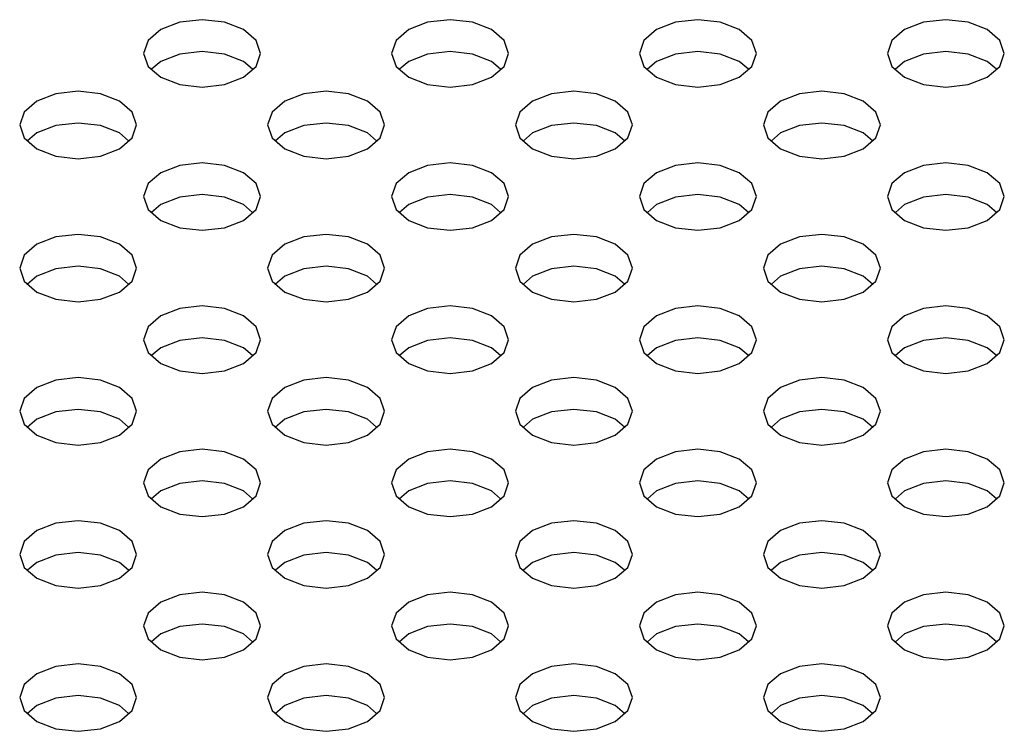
# Model space of a CAD drawing. Header units: inches. Extents: x 0 to 34, y 0 to 22.
# Tile 27 of 66: x 4.219 to 4.547, y 8.474 to 8.711. Entities that reach past the tile are written whole.
import ezdxf

# ---------------------------------------------------------------- set-up
doc = ezdxf.new("R2010")
doc.units = ezdxf.units.IN
doc.header["$LTSCALE"] = 1.87
doc.header["$MEASUREMENT"] = 0
doc.layers.get('0').update_dxf_attribs({"linetype": 'CONTINUOUS'})

msp = doc.modelspace()

# ---------------------------------------------------------------- linework, layer by layer
at = {"color": 2, "linetype": 'CONTINUOUS'}
for p, q in [((4.27251, 8.7099), (4.2662, 8.70747)), ((4.27996, 8.71076), (4.27251, 8.7099)), ((4.28741, 8.7099), (4.27996, 8.71076)), ((4.29372, 8.70747), (4.28741, 8.7099)), ((4.35507, 8.7099), (4.34876, 8.70747)), ((4.36252, 8.71076), (4.35507, 8.7099)), ((4.36997, 8.7099), (4.36252, 8.71076)), ((4.37628, 8.70747), (4.36997, 8.7099)), ((4.43764, 8.7099), (4.43132, 8.70747)), ((4.44508, 8.71076), (4.43764, 8.7099)), ((4.45253, 8.7099), (4.44508, 8.71076)), ((4.45885, 8.70747), (4.45253, 8.7099)), ((4.5202, 8.7099), (4.51389, 8.70747)), ((4.52765, 8.71076), (4.5202, 8.7099)), ((4.5351, 8.7099), (4.52765, 8.71076)), ((4.54141, 8.70747), (4.5351, 8.7099)), ((4.2662, 8.70747), (4.26198, 8.70382)), ((4.29794, 8.70382), (4.29372, 8.70747)), ((4.34876, 8.70747), (4.34454, 8.70382)), ((4.3805, 8.70382), (4.37628, 8.70747)), ((4.43132, 8.70747), (4.42711, 8.70382)), ((4.46306, 8.70382), (4.45885, 8.70747)), ((4.51389, 8.70747), (4.50967, 8.70382)), ((4.54563, 8.70382), (4.54141, 8.70747)), ((4.26198, 8.70382), (4.2605, 8.69952)), ((4.29942, 8.69952), (4.29794, 8.70382)), ((4.34454, 8.70382), (4.34306, 8.69952)), ((4.38198, 8.69952), (4.3805, 8.70382)), ((4.42711, 8.70382), (4.42562, 8.69952)), ((4.46455, 8.69952), (4.46306, 8.70382)), ((4.50967, 8.70382), (4.50819, 8.69952)), ((4.54711, 8.69952), (4.54563, 8.70382)), ((4.2605, 8.69952), (4.26198, 8.69522)), ((4.27251, 8.69931), (4.2662, 8.69687)), ((4.27996, 8.70016), (4.27251, 8.69931)), ((4.28741, 8.69931), (4.27996, 8.70016)), ((4.29372, 8.69687), (4.28741, 8.69931)), ((4.29794, 8.69522), (4.29942, 8.69952)), ((4.34306, 8.69952), (4.34454, 8.69522)), ((4.35507, 8.69931), (4.34876, 8.69687)), ((4.36252, 8.70016), (4.35507, 8.69931)), ((4.36997, 8.69931), (4.36252, 8.70016)), ((4.37628, 8.69687), (4.36997, 8.69931)), ((4.3805, 8.69522), (4.38198, 8.69952)), ((4.42562, 8.69952), (4.42711, 8.69522)), ((4.43764, 8.69931), (4.43132, 8.69687)), ((4.44508, 8.70016), (4.43764, 8.69931)), ((4.45253, 8.69931), (4.44508, 8.70016)), ((4.45885, 8.69687), (4.45253, 8.69931)), ((4.46306, 8.69522), (4.46455, 8.69952)), ((4.50819, 8.69952), (4.50967, 8.69522)), ((4.5202, 8.69931), (4.51389, 8.69687)), ((4.52765, 8.70016), (4.5202, 8.69931)), ((4.5351, 8.69931), (4.52765, 8.70016)), ((4.54141, 8.69687), (4.5351, 8.69931)), ((4.54563, 8.69522), (4.54711, 8.69952)), ((4.2662, 8.69687), (4.26313, 8.69423)), ((4.29678, 8.69423), (4.29372, 8.69687)), ((4.34876, 8.69687), (4.3457, 8.69423)), ((4.37935, 8.69423), (4.37628, 8.69687)), ((4.43132, 8.69687), (4.42826, 8.69423)), ((4.46191, 8.69423), (4.45885, 8.69687)), ((4.51389, 8.69687), (4.51082, 8.69423)), ((4.54447, 8.69423), (4.54141, 8.69687)), ((4.26198, 8.69522), (4.2662, 8.69158)), ((4.29372, 8.69158), (4.29794, 8.69522)), ((4.34454, 8.69522), (4.34876, 8.69158)), ((4.37628, 8.69158), (4.3805, 8.69522)), ((4.42711, 8.69522), (4.43132, 8.69158)), ((4.45885, 8.69158), (4.46306, 8.69522)), ((4.50967, 8.69522), (4.51389, 8.69158)), ((4.54141, 8.69158), (4.54563, 8.69522)), ((4.2662, 8.69158), (4.27251, 8.68914)), ((4.28741, 8.68914), (4.29372, 8.69158)), ((4.34876, 8.69158), (4.35507, 8.68914)), ((4.36997, 8.68914), (4.37628, 8.69158)), ((4.43132, 8.69158), (4.43764, 8.68914)), ((4.45253, 8.68914), (4.45885, 8.69158)), ((4.51389, 8.69158), (4.5202, 8.68914)), ((4.5351, 8.68914), (4.54141, 8.69158)), ((4.23123, 8.68607), (4.22492, 8.68363)), ((4.23868, 8.68692), (4.23123, 8.68607)), ((4.24612, 8.68607), (4.23868, 8.68692)), ((4.25244, 8.68363), (4.24612, 8.68607)), ((4.27251, 8.68914), (4.27996, 8.68829)), ((4.27996, 8.68829), (4.28741, 8.68914)), ((4.31379, 8.68607), (4.30748, 8.68363)), ((4.32124, 8.68692), (4.31379, 8.68607)), ((4.32869, 8.68607), (4.32124, 8.68692)), ((4.335, 8.68363), (4.32869, 8.68607)), ((4.35507, 8.68914), (4.36252, 8.68829)), ((4.36252, 8.68829), (4.36997, 8.68914)), ((4.39636, 8.68607), (4.39004, 8.68363)), ((4.4038, 8.68692), (4.39636, 8.68607)), ((4.41125, 8.68607), (4.4038, 8.68692)), ((4.41756, 8.68363), (4.41125, 8.68607)), ((4.43764, 8.68914), (4.44508, 8.68829)), ((4.44508, 8.68829), (4.45253, 8.68914)), ((4.47892, 8.68607), (4.47261, 8.68363)), ((4.48637, 8.68692), (4.47892, 8.68607)), ((4.49381, 8.68607), (4.48637, 8.68692)), ((4.50013, 8.68363), (4.49381, 8.68607)), ((4.5202, 8.68914), (4.52765, 8.68829)), ((4.52765, 8.68829), (4.5351, 8.68914)), ((4.22492, 8.68363), (4.2207, 8.67999)), ((4.25666, 8.67999), (4.25244, 8.68363)), ((4.30748, 8.68363), (4.30326, 8.67999)), ((4.33922, 8.67999), (4.335, 8.68363)), ((4.39004, 8.68363), (4.38582, 8.67999)), ((4.42178, 8.67999), (4.41756, 8.68363)), ((4.47261, 8.68363), (4.46839, 8.67999)), ((4.50435, 8.67999), (4.50013, 8.68363)), ((4.2207, 8.67999), (4.21922, 8.67569)), ((4.25814, 8.67569), (4.25666, 8.67999)), ((4.30326, 8.67999), (4.30178, 8.67569)), ((4.3407, 8.67569), (4.33922, 8.67999)), ((4.38582, 8.67999), (4.38434, 8.67569)), ((4.42326, 8.67569), (4.42178, 8.67999)), ((4.46839, 8.67999), (4.46691, 8.67569)), ((4.50583, 8.67569), (4.50435, 8.67999)), ((4.23868, 8.67633), (4.23123, 8.67547)), ((4.24612, 8.67547), (4.23868, 8.67633)), ((4.32124, 8.67633), (4.31379, 8.67547)), ((4.32869, 8.67547), (4.32124, 8.67633)), ((4.4038, 8.67633), (4.39636, 8.67547)), ((4.41125, 8.67547), (4.4038, 8.67633)), ((4.48637, 8.67633), (4.47892, 8.67547)), ((4.49381, 8.67547), (4.48637, 8.67633)), ((4.21922, 8.67569), (4.2207, 8.67139)), ((4.22492, 8.67304), (4.22185, 8.67039)), ((4.23123, 8.67547), (4.22492, 8.67304)), ((4.25244, 8.67304), (4.24612, 8.67547)), ((4.2555, 8.67039), (4.25244, 8.67304)), ((4.25666, 8.67139), (4.25814, 8.67569)), ((4.30178, 8.67569), (4.30326, 8.67139)), ((4.30748, 8.67304), (4.30441, 8.67039)), ((4.31379, 8.67547), (4.30748, 8.67304)), ((4.335, 8.67304), (4.32869, 8.67547)), ((4.33807, 8.67039), (4.335, 8.67304)), ((4.33922, 8.67139), (4.3407, 8.67569)), ((4.38434, 8.67569), (4.38582, 8.67139)), ((4.39004, 8.67304), (4.38698, 8.67039)), ((4.39636, 8.67547), (4.39004, 8.67304)), ((4.41756, 8.67304), (4.41125, 8.67547)), ((4.42063, 8.67039), (4.41756, 8.67304)), ((4.42178, 8.67139), (4.42326, 8.67569)), ((4.46691, 8.67569), (4.46839, 8.67139)), ((4.47261, 8.67304), (4.46954, 8.67039)), ((4.47892, 8.67547), (4.47261, 8.67304)), ((4.50013, 8.67304), (4.49381, 8.67547)), ((4.50319, 8.67039), (4.50013, 8.67304)), ((4.50435, 8.67139), (4.50583, 8.67569)), ((4.2207, 8.67139), (4.22492, 8.66774)), ((4.25244, 8.66774), (4.25666, 8.67139)), ((4.30326, 8.67139), (4.30748, 8.66774)), ((4.335, 8.66774), (4.33922, 8.67139)), ((4.38582, 8.67139), (4.39004, 8.66774)), ((4.41756, 8.66774), (4.42178, 8.67139)), ((4.46839, 8.67139), (4.47261, 8.66774)), ((4.50013, 8.66774), (4.50435, 8.67139)), ((4.22492, 8.66774), (4.23123, 8.66531)), ((4.24612, 8.66531), (4.25244, 8.66774)), ((4.30748, 8.66774), (4.31379, 8.66531)), ((4.32869, 8.66531), (4.335, 8.66774)), ((4.39004, 8.66774), (4.39636, 8.66531)), ((4.41125, 8.66531), (4.41756, 8.66774)), ((4.47261, 8.66774), (4.47892, 8.66531)), ((4.49381, 8.66531), (4.50013, 8.66774)), ((4.23123, 8.66531), (4.23868, 8.66445)), ((4.23868, 8.66445), (4.24612, 8.66531)), ((4.27996, 8.66309), (4.27251, 8.66223)), ((4.28741, 8.66223), (4.27996, 8.66309)), ((4.31379, 8.66531), (4.32124, 8.66445)), ((4.32124, 8.66445), (4.32869, 8.66531)), ((4.36252, 8.66309), (4.35507, 8.66223)), ((4.36997, 8.66223), (4.36252, 8.66309)), ((4.39636, 8.66531), (4.4038, 8.66445)), ((4.4038, 8.66445), (4.41125, 8.66531)), ((4.44508, 8.66309), (4.43764, 8.66223)), ((4.45253, 8.66223), (4.44508, 8.66309)), ((4.47892, 8.66531), (4.48637, 8.66445)), ((4.48637, 8.66445), (4.49381, 8.66531)), ((4.52765, 8.66309), (4.5202, 8.66223)), ((4.5351, 8.66223), (4.52765, 8.66309)), ((4.2662, 8.6598), (4.26198, 8.65615)), ((4.27251, 8.66223), (4.2662, 8.6598)), ((4.29372, 8.6598), (4.28741, 8.66223)), ((4.29794, 8.65615), (4.29372, 8.6598)), ((4.34876, 8.6598), (4.34454, 8.65615)), ((4.35507, 8.66223), (4.34876, 8.6598)), ((4.37628, 8.6598), (4.36997, 8.66223)), ((4.3805, 8.65615), (4.37628, 8.6598)), ((4.43132, 8.6598), (4.42711, 8.65615)), ((4.43764, 8.66223), (4.43132, 8.6598)), ((4.45885, 8.6598), (4.45253, 8.66223)), ((4.46306, 8.65615), (4.45885, 8.6598)), ((4.51389, 8.6598), (4.50967, 8.65615)), ((4.5202, 8.66223), (4.51389, 8.6598)), ((4.54141, 8.6598), (4.5351, 8.66223)), ((4.54563, 8.65615), (4.54141, 8.6598)), ((4.26198, 8.65615), (4.2605, 8.65185)), ((4.29942, 8.65185), (4.29794, 8.65615)), ((4.34454, 8.65615), (4.34306, 8.65185)), ((4.38198, 8.65185), (4.3805, 8.65615)), ((4.42711, 8.65615), (4.42562, 8.65185)), ((4.46455, 8.65185), (4.46306, 8.65615)), ((4.50967, 8.65615), (4.50819, 8.65185)), ((4.54711, 8.65185), (4.54563, 8.65615)), ((4.2605, 8.65185), (4.26198, 8.64755)), ((4.27251, 8.65164), (4.2662, 8.6492)), ((4.27996, 8.65249), (4.27251, 8.65164)), ((4.28741, 8.65164), (4.27996, 8.65249)), ((4.29372, 8.6492), (4.28741, 8.65164)), ((4.29794, 8.64755), (4.29942, 8.65185)), ((4.34306, 8.65185), (4.34454, 8.64755)), ((4.35507, 8.65164), (4.34876, 8.6492)), ((4.36252, 8.65249), (4.35507, 8.65164)), ((4.36997, 8.65164), (4.36252, 8.65249)), ((4.37628, 8.6492), (4.36997, 8.65164)), ((4.3805, 8.64755), (4.38198, 8.65185)), ((4.42562, 8.65185), (4.42711, 8.64755)), ((4.43764, 8.65164), (4.43132, 8.6492)), ((4.44508, 8.65249), (4.43764, 8.65164)), ((4.45253, 8.65164), (4.44508, 8.65249)), ((4.45885, 8.6492), (4.45253, 8.65164)), ((4.46306, 8.64755), (4.46455, 8.65185)), ((4.50819, 8.65185), (4.50967, 8.64755)), ((4.5202, 8.65164), (4.51389, 8.6492)), ((4.52765, 8.65249), (4.5202, 8.65164)), ((4.5351, 8.65164), (4.52765, 8.65249)), ((4.54141, 8.6492), (4.5351, 8.65164)), ((4.54563, 8.64755), (4.54711, 8.65185)), ((4.26198, 8.64755), (4.2662, 8.64391)), ((4.2662, 8.6492), (4.26313, 8.64655)), ((4.29678, 8.64655), (4.29372, 8.6492)), ((4.29372, 8.64391), (4.29794, 8.64755)), ((4.34454, 8.64755), (4.34876, 8.64391)), ((4.34876, 8.6492), (4.3457, 8.64655)), ((4.37935, 8.64655), (4.37628, 8.6492)), ((4.37628, 8.64391), (4.3805, 8.64755)), ((4.42711, 8.64755), (4.43132, 8.64391)), ((4.43132, 8.6492), (4.42826, 8.64655)), ((4.46191, 8.64655), (4.45885, 8.6492)), ((4.45885, 8.64391), (4.46306, 8.64755)), ((4.50967, 8.64755), (4.51389, 8.64391)), ((4.51389, 8.6492), (4.51082, 8.64655)), ((4.54447, 8.64655), (4.54141, 8.6492)), ((4.54141, 8.64391), (4.54563, 8.64755)), ((4.2662, 8.64391), (4.27251, 8.64147)), ((4.28741, 8.64147), (4.29372, 8.64391)), ((4.34876, 8.64391), (4.35507, 8.64147)), ((4.36997, 8.64147), (4.37628, 8.64391)), ((4.43132, 8.64391), (4.43764, 8.64147)), ((4.45253, 8.64147), (4.45885, 8.64391)), ((4.51389, 8.64391), (4.5202, 8.64147)), ((4.5351, 8.64147), (4.54141, 8.64391)), ((4.27251, 8.64147), (4.27996, 8.64061)), ((4.27996, 8.64061), (4.28741, 8.64147)), ((4.35507, 8.64147), (4.36252, 8.64061)), ((4.36252, 8.64061), (4.36997, 8.64147)), ((4.43764, 8.64147), (4.44508, 8.64061)), ((4.44508, 8.64061), (4.45253, 8.64147)), ((4.5202, 8.64147), (4.52765, 8.64061)), ((4.52765, 8.64061), (4.5351, 8.64147)), ((4.23123, 8.6384), (4.22492, 8.63596)), ((4.23868, 8.63925), (4.23123, 8.6384)), ((4.24612, 8.6384), (4.23868, 8.63925)), ((4.25244, 8.63596), (4.24612, 8.6384)), ((4.31379, 8.6384), (4.30748, 8.63596)), ((4.32124, 8.63925), (4.31379, 8.6384)), ((4.32869, 8.6384), (4.32124, 8.63925)), ((4.335, 8.63596), (4.32869, 8.6384)), ((4.39636, 8.6384), (4.39004, 8.63596)), ((4.4038, 8.63925), (4.39636, 8.6384)), ((4.41125, 8.6384), (4.4038, 8.63925)), ((4.41756, 8.63596), (4.41125, 8.6384)), ((4.47892, 8.6384), (4.47261, 8.63596)), ((4.48637, 8.63925), (4.47892, 8.6384)), ((4.49381, 8.6384), (4.48637, 8.63925)), ((4.50013, 8.63596), (4.49381, 8.6384)), ((4.22492, 8.63596), (4.2207, 8.63232)), ((4.25666, 8.63232), (4.25244, 8.63596)), ((4.30748, 8.63596), (4.30326, 8.63232)), ((4.33922, 8.63232), (4.335, 8.63596)), ((4.39004, 8.63596), (4.38582, 8.63232)), ((4.42178, 8.63232), (4.41756, 8.63596)), ((4.47261, 8.63596), (4.46839, 8.63232)), ((4.50435, 8.63232), (4.50013, 8.63596)), ((4.2207, 8.63232), (4.21922, 8.62802)), ((4.25814, 8.62802), (4.25666, 8.63232)), ((4.30326, 8.63232), (4.30178, 8.62802)), ((4.3407, 8.62802), (4.33922, 8.63232)), ((4.38582, 8.63232), (4.38434, 8.62802)), ((4.42326, 8.62802), (4.42178, 8.63232)), ((4.46839, 8.63232), (4.46691, 8.62802)), ((4.50583, 8.62802), (4.50435, 8.63232)), ((4.21922, 8.62802), (4.2207, 8.62372)), ((4.23123, 8.6278), (4.22492, 8.62537)), ((4.23868, 8.62866), (4.23123, 8.6278)), ((4.24612, 8.6278), (4.23868, 8.62866)), ((4.25244, 8.62537), (4.24612, 8.6278)), ((4.25666, 8.62372), (4.25814, 8.62802)), ((4.30178, 8.62802), (4.30326, 8.62372)), ((4.31379, 8.6278), (4.30748, 8.62537)), ((4.32124, 8.62866), (4.31379, 8.6278)), ((4.32869, 8.6278), (4.32124, 8.62866)), ((4.335, 8.62537), (4.32869, 8.6278)), ((4.33922, 8.62372), (4.3407, 8.62802)), ((4.38434, 8.62802), (4.38582, 8.62372)), ((4.39636, 8.6278), (4.39004, 8.62537)), ((4.4038, 8.62866), (4.39636, 8.6278)), ((4.41125, 8.6278), (4.4038, 8.62866)), ((4.41756, 8.62537), (4.41125, 8.6278)), ((4.42178, 8.62372), (4.42326, 8.62802)), ((4.46691, 8.62802), (4.46839, 8.62372)), ((4.47892, 8.6278), (4.47261, 8.62537)), ((4.48637, 8.62866), (4.47892, 8.6278)), ((4.49381, 8.6278), (4.48637, 8.62866)), ((4.50013, 8.62537), (4.49381, 8.6278)), ((4.50435, 8.62372), (4.50583, 8.62802)), ((4.2207, 8.62372), (4.22492, 8.62007)), ((4.22492, 8.62537), (4.22185, 8.62272)), ((4.2555, 8.62272), (4.25244, 8.62537)), ((4.25244, 8.62007), (4.25666, 8.62372)), ((4.30326, 8.62372), (4.30748, 8.62007)), ((4.30748, 8.62537), (4.30441, 8.62272)), ((4.33807, 8.62272), (4.335, 8.62537)), ((4.335, 8.62007), (4.33922, 8.62372)), ((4.38582, 8.62372), (4.39004, 8.62007)), ((4.39004, 8.62537), (4.38698, 8.62272)), ((4.42063, 8.62272), (4.41756, 8.62537)), ((4.41756, 8.62007), (4.42178, 8.62372)), ((4.46839, 8.62372), (4.47261, 8.62007)), ((4.47261, 8.62537), (4.46954, 8.62272)), ((4.50319, 8.62272), (4.50013, 8.62537)), ((4.50013, 8.62007), (4.50435, 8.62372)), ((4.22492, 8.62007), (4.23123, 8.61763)), ((4.23123, 8.61763), (4.23868, 8.61678)), ((4.23868, 8.61678), (4.24612, 8.61763)), ((4.24612, 8.61763), (4.25244, 8.62007)), ((4.30748, 8.62007), (4.31379, 8.61763)), ((4.31379, 8.61763), (4.32124, 8.61678)), ((4.32124, 8.61678), (4.32869, 8.61763)), ((4.32869, 8.61763), (4.335, 8.62007)), ((4.39004, 8.62007), (4.39636, 8.61763)), ((4.39636, 8.61763), (4.4038, 8.61678)), ((4.4038, 8.61678), (4.41125, 8.61763)), ((4.41125, 8.61763), (4.41756, 8.62007)), ((4.47261, 8.62007), (4.47892, 8.61763)), ((4.47892, 8.61763), (4.48637, 8.61678)), ((4.48637, 8.61678), (4.49381, 8.61763)), ((4.49381, 8.61763), (4.50013, 8.62007)), ((4.27251, 8.61456), (4.2662, 8.61212)), ((4.27996, 8.61542), (4.27251, 8.61456)), ((4.28741, 8.61456), (4.27996, 8.61542)), ((4.29372, 8.61212), (4.28741, 8.61456)), ((4.35507, 8.61456), (4.34876, 8.61212)), ((4.36252, 8.61542), (4.35507, 8.61456)), ((4.36997, 8.61456), (4.36252, 8.61542)), ((4.37628, 8.61212), (4.36997, 8.61456)), ((4.43764, 8.61456), (4.43132, 8.61212)), ((4.44508, 8.61542), (4.43764, 8.61456)), ((4.45253, 8.61456), (4.44508, 8.61542)), ((4.45885, 8.61212), (4.45253, 8.61456)), ((4.5202, 8.61456), (4.51389, 8.61212)), ((4.52765, 8.61542), (4.5202, 8.61456)), ((4.5351, 8.61456), (4.52765, 8.61542)), ((4.54141, 8.61212), (4.5351, 8.61456)), ((4.2662, 8.61212), (4.26198, 8.60848)), ((4.29794, 8.60848), (4.29372, 8.61212)), ((4.34876, 8.61212), (4.34454, 8.60848)), ((4.3805, 8.60848), (4.37628, 8.61212)), ((4.43132, 8.61212), (4.42711, 8.60848)), ((4.46306, 8.60848), (4.45885, 8.61212)), ((4.51389, 8.61212), (4.50967, 8.60848)), ((4.54563, 8.60848), (4.54141, 8.61212)), ((4.26198, 8.60848), (4.2605, 8.60418)), ((4.29942, 8.60418), (4.29794, 8.60848)), ((4.34454, 8.60848), (4.34306, 8.60418)), ((4.38198, 8.60418), (4.3805, 8.60848)), ((4.42711, 8.60848), (4.42562, 8.60418)), ((4.46455, 8.60418), (4.46306, 8.60848)), ((4.50967, 8.60848), (4.50819, 8.60418)), ((4.54711, 8.60418), (4.54563, 8.60848)), ((4.2605, 8.60418), (4.26198, 8.59988)), ((4.27251, 8.60397), (4.2662, 8.60153)), ((4.27996, 8.60482), (4.27251, 8.60397)), ((4.28741, 8.60397), (4.27996, 8.60482)), ((4.29372, 8.60153), (4.28741, 8.60397)), ((4.29794, 8.59988), (4.29942, 8.60418)), ((4.34306, 8.60418), (4.34454, 8.59988)), ((4.35507, 8.60397), (4.34876, 8.60153)), ((4.36252, 8.60482), (4.35507, 8.60397)), ((4.36997, 8.60397), (4.36252, 8.60482)), ((4.37628, 8.60153), (4.36997, 8.60397)), ((4.3805, 8.59988), (4.38198, 8.60418)), ((4.42562, 8.60418), (4.42711, 8.59988)), ((4.43764, 8.60397), (4.43132, 8.60153)), ((4.44508, 8.60482), (4.43764, 8.60397)), ((4.45253, 8.60397), (4.44508, 8.60482)), ((4.45885, 8.60153), (4.45253, 8.60397)), ((4.46306, 8.59988), (4.46455, 8.60418)), ((4.50819, 8.60418), (4.50967, 8.59988)), ((4.5202, 8.60397), (4.51389, 8.60153)), ((4.52765, 8.60482), (4.5202, 8.60397)), ((4.5351, 8.60397), (4.52765, 8.60482)), ((4.54141, 8.60153), (4.5351, 8.60397)), ((4.54563, 8.59988), (4.54711, 8.60418)), ((4.2662, 8.60153), (4.26313, 8.59888)), ((4.29678, 8.59888), (4.29372, 8.60153)), ((4.34876, 8.60153), (4.3457, 8.59888)), ((4.37935, 8.59888), (4.37628, 8.60153)), ((4.43132, 8.60153), (4.42826, 8.59888)), ((4.46191, 8.59888), (4.45885, 8.60153)), ((4.51389, 8.60153), (4.51082, 8.59888)), ((4.54447, 8.59888), (4.54141, 8.60153)), ((4.26198, 8.59988), (4.2662, 8.59623)), ((4.29372, 8.59623), (4.29794, 8.59988)), ((4.34454, 8.59988), (4.34876, 8.59623)), ((4.37628, 8.59623), (4.3805, 8.59988)), ((4.42711, 8.59988), (4.43132, 8.59623)), ((4.45885, 8.59623), (4.46306, 8.59988)), ((4.50967, 8.59988), (4.51389, 8.59623)), ((4.54141, 8.59623), (4.54563, 8.59988)), ((4.2662, 8.59623), (4.27251, 8.5938)), ((4.28741, 8.5938), (4.29372, 8.59623)), ((4.34876, 8.59623), (4.35507, 8.5938)), ((4.36997, 8.5938), (4.37628, 8.59623)), ((4.43132, 8.59623), (4.43764, 8.5938)), ((4.45253, 8.5938), (4.45885, 8.59623)), ((4.51389, 8.59623), (4.5202, 8.5938)), ((4.5351, 8.5938), (4.54141, 8.59623)), ((4.23868, 8.59158), (4.23123, 8.59073)), ((4.24612, 8.59073), (4.23868, 8.59158)), ((4.27251, 8.5938), (4.27996, 8.59294)), ((4.27996, 8.59294), (4.28741, 8.5938)), ((4.32124, 8.59158), (4.31379, 8.59073)), ((4.32869, 8.59073), (4.32124, 8.59158)), ((4.35507, 8.5938), (4.36252, 8.59294)), ((4.36252, 8.59294), (4.36997, 8.5938)), ((4.4038, 8.59158), (4.39636, 8.59073)), ((4.41125, 8.59073), (4.4038, 8.59158)), ((4.43764, 8.5938), (4.44508, 8.59294)), ((4.44508, 8.59294), (4.45253, 8.5938)), ((4.48637, 8.59158), (4.47892, 8.59073)), ((4.49381, 8.59073), (4.48637, 8.59158)), ((4.5202, 8.5938), (4.52765, 8.59294)), ((4.52765, 8.59294), (4.5351, 8.5938)), ((4.22492, 8.58829), (4.2207, 8.58464)), ((4.23123, 8.59073), (4.22492, 8.58829)), ((4.25244, 8.58829), (4.24612, 8.59073)), ((4.25666, 8.58464), (4.25244, 8.58829)), ((4.30748, 8.58829), (4.30326, 8.58464)), ((4.31379, 8.59073), (4.30748, 8.58829)), ((4.335, 8.58829), (4.32869, 8.59073)), ((4.33922, 8.58464), (4.335, 8.58829)), ((4.39004, 8.58829), (4.38582, 8.58464)), ((4.39636, 8.59073), (4.39004, 8.58829)), ((4.41756, 8.58829), (4.41125, 8.59073)), ((4.42178, 8.58464), (4.41756, 8.58829)), ((4.47261, 8.58829), (4.46839, 8.58464)), ((4.47892, 8.59073), (4.47261, 8.58829)), ((4.50013, 8.58829), (4.49381, 8.59073)), ((4.50435, 8.58464), (4.50013, 8.58829)), ((4.2207, 8.58464), (4.21922, 8.58034)), ((4.25814, 8.58034), (4.25666, 8.58464)), ((4.30326, 8.58464), (4.30178, 8.58034)), ((4.3407, 8.58034), (4.33922, 8.58464)), ((4.38582, 8.58464), (4.38434, 8.58034)), ((4.42326, 8.58034), (4.42178, 8.58464)), ((4.46839, 8.58464), (4.46691, 8.58034)), ((4.50583, 8.58034), (4.50435, 8.58464)), ((4.23868, 8.58099), (4.23123, 8.58013)), ((4.24612, 8.58013), (4.23868, 8.58099)), ((4.32124, 8.58099), (4.31379, 8.58013)), ((4.32869, 8.58013), (4.32124, 8.58099)), ((4.4038, 8.58099), (4.39636, 8.58013)), ((4.41125, 8.58013), (4.4038, 8.58099)), ((4.48637, 8.58099), (4.47892, 8.58013)), ((4.49381, 8.58013), (4.48637, 8.58099)), ((4.21922, 8.58034), (4.2207, 8.57604)), ((4.22492, 8.5777), (4.22185, 8.57505)), ((4.23123, 8.58013), (4.22492, 8.5777)), ((4.25244, 8.5777), (4.24612, 8.58013)), ((4.2555, 8.57505), (4.25244, 8.5777)), ((4.25666, 8.57604), (4.25814, 8.58034)), ((4.30178, 8.58034), (4.30326, 8.57604)), ((4.30748, 8.5777), (4.30441, 8.57505)), ((4.31379, 8.58013), (4.30748, 8.5777)), ((4.335, 8.5777), (4.32869, 8.58013)), ((4.33807, 8.57505), (4.335, 8.5777)), ((4.33922, 8.57604), (4.3407, 8.58034)), ((4.38434, 8.58034), (4.38582, 8.57604)), ((4.39004, 8.5777), (4.38698, 8.57505)), ((4.39636, 8.58013), (4.39004, 8.5777)), ((4.41756, 8.5777), (4.41125, 8.58013)), ((4.42063, 8.57505), (4.41756, 8.5777)), ((4.42178, 8.57604), (4.42326, 8.58034)), ((4.46691, 8.58034), (4.46839, 8.57604)), ((4.47261, 8.5777), (4.46954, 8.57505)), ((4.47892, 8.58013), (4.47261, 8.5777)), ((4.50013, 8.5777), (4.49381, 8.58013)), ((4.50319, 8.57505), (4.50013, 8.5777)), ((4.50435, 8.57604), (4.50583, 8.58034)), ((4.2207, 8.57604), (4.22492, 8.5724)), ((4.25244, 8.5724), (4.25666, 8.57604)), ((4.30326, 8.57604), (4.30748, 8.5724)), ((4.335, 8.5724), (4.33922, 8.57604)), ((4.38582, 8.57604), (4.39004, 8.5724)), ((4.41756, 8.5724), (4.42178, 8.57604)), ((4.46839, 8.57604), (4.47261, 8.5724)), ((4.50013, 8.5724), (4.50435, 8.57604)), ((4.22492, 8.5724), (4.23123, 8.56996)), ((4.24612, 8.56996), (4.25244, 8.5724)), ((4.30748, 8.5724), (4.31379, 8.56996)), ((4.32869, 8.56996), (4.335, 8.5724)), ((4.39004, 8.5724), (4.39636, 8.56996)), ((4.41125, 8.56996), (4.41756, 8.5724)), ((4.47261, 8.5724), (4.47892, 8.56996)), ((4.49381, 8.56996), (4.50013, 8.5724)), ((4.23123, 8.56996), (4.23868, 8.56911)), ((4.23868, 8.56911), (4.24612, 8.56996)), ((4.31379, 8.56996), (4.32124, 8.56911)), ((4.32124, 8.56911), (4.32869, 8.56996)), ((4.39636, 8.56996), (4.4038, 8.56911)), ((4.4038, 8.56911), (4.41125, 8.56996)), ((4.47892, 8.56996), (4.48637, 8.56911)), ((4.48637, 8.56911), (4.49381, 8.56996)), ((4.27251, 8.56689), (4.2662, 8.56445)), ((4.27996, 8.56775), (4.27251, 8.56689)), ((4.28741, 8.56689), (4.27996, 8.56775)), ((4.29372, 8.56445), (4.28741, 8.56689)), ((4.35507, 8.56689), (4.34876, 8.56445)), ((4.36252, 8.56775), (4.35507, 8.56689)), ((4.36997, 8.56689), (4.36252, 8.56775)), ((4.37628, 8.56445), (4.36997, 8.56689)), ((4.43764, 8.56689), (4.43132, 8.56445)), ((4.44508, 8.56775), (4.43764, 8.56689)), ((4.45253, 8.56689), (4.44508, 8.56775)), ((4.45885, 8.56445), (4.45253, 8.56689)), ((4.5202, 8.56689), (4.51389, 8.56445)), ((4.52765, 8.56775), (4.5202, 8.56689)), ((4.5351, 8.56689), (4.52765, 8.56775)), ((4.54141, 8.56445), (4.5351, 8.56689)), ((4.2662, 8.56445), (4.26198, 8.56081)), ((4.29794, 8.56081), (4.29372, 8.56445)), ((4.34876, 8.56445), (4.34454, 8.56081)), ((4.3805, 8.56081), (4.37628, 8.56445)), ((4.43132, 8.56445), (4.42711, 8.56081)), ((4.46306, 8.56081), (4.45885, 8.56445)), ((4.51389, 8.56445), (4.50967, 8.56081)), ((4.54563, 8.56081), (4.54141, 8.56445)), ((4.26198, 8.56081), (4.2605, 8.55651)), ((4.29942, 8.55651), (4.29794, 8.56081)), ((4.34454, 8.56081), (4.34306, 8.55651)), ((4.38198, 8.55651), (4.3805, 8.56081)), ((4.42711, 8.56081), (4.42562, 8.55651)), ((4.46455, 8.55651), (4.46306, 8.56081)), ((4.50967, 8.56081), (4.50819, 8.55651)), ((4.54711, 8.55651), (4.54563, 8.56081)), ((4.2605, 8.55651), (4.26198, 8.55221)), ((4.27251, 8.5563), (4.2662, 8.55386)), ((4.27996, 8.55715), (4.27251, 8.5563)), ((4.28741, 8.5563), (4.27996, 8.55715)), ((4.29372, 8.55386), (4.28741, 8.5563)), ((4.29794, 8.55221), (4.29942, 8.55651)), ((4.34306, 8.55651), (4.34454, 8.55221)), ((4.35507, 8.5563), (4.34876, 8.55386)), ((4.36252, 8.55715), (4.35507, 8.5563)), ((4.36997, 8.5563), (4.36252, 8.55715)), ((4.37628, 8.55386), (4.36997, 8.5563)), ((4.3805, 8.55221), (4.38198, 8.55651)), ((4.42562, 8.55651), (4.42711, 8.55221)), ((4.43764, 8.5563), (4.43132, 8.55386)), ((4.44508, 8.55715), (4.43764, 8.5563)), ((4.45253, 8.5563), (4.44508, 8.55715)), ((4.45885, 8.55386), (4.45253, 8.5563)), ((4.46306, 8.55221), (4.46455, 8.55651)), ((4.50819, 8.55651), (4.50967, 8.55221)), ((4.5202, 8.5563), (4.51389, 8.55386)), ((4.52765, 8.55715), (4.5202, 8.5563)), ((4.5351, 8.5563), (4.52765, 8.55715)), ((4.54141, 8.55386), (4.5351, 8.5563)), ((4.54563, 8.55221), (4.54711, 8.55651)), ((4.26198, 8.55221), (4.2662, 8.54856)), ((4.2662, 8.55386), (4.26313, 8.55121)), ((4.29678, 8.55121), (4.29372, 8.55386)), ((4.29372, 8.54856), (4.29794, 8.55221)), ((4.34454, 8.55221), (4.34876, 8.54856)), ((4.34876, 8.55386), (4.3457, 8.55121)), ((4.37935, 8.55121), (4.37628, 8.55386)), ((4.37628, 8.54856), (4.3805, 8.55221)), ((4.42711, 8.55221), (4.43132, 8.54856)), ((4.43132, 8.55386), (4.42826, 8.55121)), ((4.46191, 8.55121), (4.45885, 8.55386)), ((4.45885, 8.54856), (4.46306, 8.55221)), ((4.50967, 8.55221), (4.51389, 8.54856)), ((4.51389, 8.55386), (4.51082, 8.55121)), ((4.54447, 8.55121), (4.54141, 8.55386)), ((4.54141, 8.54856), (4.54563, 8.55221)), ((4.2662, 8.54856), (4.27251, 8.54613)), ((4.28741, 8.54613), (4.29372, 8.54856)), ((4.34876, 8.54856), (4.35507, 8.54613)), ((4.36997, 8.54613), (4.37628, 8.54856)), ((4.43132, 8.54856), (4.43764, 8.54613)), ((4.45253, 8.54613), (4.45885, 8.54856)), ((4.51389, 8.54856), (4.5202, 8.54613)), ((4.5351, 8.54613), (4.54141, 8.54856)), ((4.27251, 8.54613), (4.27996, 8.54527)), ((4.27996, 8.54527), (4.28741, 8.54613)), ((4.35507, 8.54613), (4.36252, 8.54527)), ((4.36252, 8.54527), (4.36997, 8.54613)), ((4.43764, 8.54613), (4.44508, 8.54527)), ((4.44508, 8.54527), (4.45253, 8.54613)), ((4.5202, 8.54613), (4.52765, 8.54527)), ((4.52765, 8.54527), (4.5351, 8.54613)), ((4.23123, 8.54305), (4.22492, 8.54062)), ((4.23868, 8.54391), (4.23123, 8.54305)), ((4.24612, 8.54305), (4.23868, 8.54391)), ((4.25244, 8.54062), (4.24612, 8.54305)), ((4.31379, 8.54305), (4.30748, 8.54062)), ((4.32124, 8.54391), (4.31379, 8.54305)), ((4.32869, 8.54305), (4.32124, 8.54391)), ((4.335, 8.54062), (4.32869, 8.54305)), ((4.39636, 8.54305), (4.39004, 8.54062)), ((4.4038, 8.54391), (4.39636, 8.54305)), ((4.41125, 8.54305), (4.4038, 8.54391)), ((4.41756, 8.54062), (4.41125, 8.54305)), ((4.47892, 8.54305), (4.47261, 8.54062)), ((4.48637, 8.54391), (4.47892, 8.54305)), ((4.49381, 8.54305), (4.48637, 8.54391)), ((4.50013, 8.54062), (4.49381, 8.54305)), ((4.22492, 8.54062), (4.2207, 8.53697)), ((4.25666, 8.53697), (4.25244, 8.54062)), ((4.30748, 8.54062), (4.30326, 8.53697)), ((4.33922, 8.53697), (4.335, 8.54062)), ((4.39004, 8.54062), (4.38582, 8.53697)), ((4.42178, 8.53697), (4.41756, 8.54062)), ((4.47261, 8.54062), (4.46839, 8.53697)), ((4.50435, 8.53697), (4.50013, 8.54062)), ((4.2207, 8.53697), (4.21922, 8.53267)), ((4.25814, 8.53267), (4.25666, 8.53697)), ((4.30326, 8.53697), (4.30178, 8.53267)), ((4.3407, 8.53267), (4.33922, 8.53697)), ((4.38582, 8.53697), (4.38434, 8.53267)), ((4.42326, 8.53267), (4.42178, 8.53697)), ((4.46839, 8.53697), (4.46691, 8.53267)), ((4.50583, 8.53267), (4.50435, 8.53697)), ((4.21922, 8.53267), (4.2207, 8.52837)), ((4.23123, 8.53246), (4.22492, 8.53003)), ((4.23868, 8.53332), (4.23123, 8.53246)), ((4.24612, 8.53246), (4.23868, 8.53332)), ((4.25244, 8.53003), (4.24612, 8.53246)), ((4.25666, 8.52837), (4.25814, 8.53267)), ((4.30178, 8.53267), (4.30326, 8.52837)), ((4.31379, 8.53246), (4.30748, 8.53003)), ((4.32124, 8.53332), (4.31379, 8.53246)), ((4.32869, 8.53246), (4.32124, 8.53332)), ((4.335, 8.53003), (4.32869, 8.53246)), ((4.33922, 8.52837), (4.3407, 8.53267)), ((4.38434, 8.53267), (4.38582, 8.52837)), ((4.39636, 8.53246), (4.39004, 8.53003)), ((4.4038, 8.53332), (4.39636, 8.53246)), ((4.41125, 8.53246), (4.4038, 8.53332)), ((4.41756, 8.53003), (4.41125, 8.53246)), ((4.42178, 8.52837), (4.42326, 8.53267)), ((4.46691, 8.53267), (4.46839, 8.52837)), ((4.47892, 8.53246), (4.47261, 8.53003)), ((4.48637, 8.53332), (4.47892, 8.53246)), ((4.49381, 8.53246), (4.48637, 8.53332)), ((4.50013, 8.53003), (4.49381, 8.53246)), ((4.50435, 8.52837), (4.50583, 8.53267)), ((4.22492, 8.53003), (4.22185, 8.52738)), ((4.2555, 8.52738), (4.25244, 8.53003)), ((4.30748, 8.53003), (4.30441, 8.52738)), ((4.33807, 8.52738), (4.335, 8.53003)), ((4.39004, 8.53003), (4.38698, 8.52738)), ((4.42063, 8.52738), (4.41756, 8.53003)), ((4.47261, 8.53003), (4.46954, 8.52738)), ((4.50319, 8.52738), (4.50013, 8.53003)), ((4.2207, 8.52837), (4.22492, 8.52473)), ((4.25244, 8.52473), (4.25666, 8.52837)), ((4.30326, 8.52837), (4.30748, 8.52473)), ((4.335, 8.52473), (4.33922, 8.52837)), ((4.38582, 8.52837), (4.39004, 8.52473)), ((4.41756, 8.52473), (4.42178, 8.52837)), ((4.46839, 8.52837), (4.47261, 8.52473)), ((4.50013, 8.52473), (4.50435, 8.52837)), ((4.22492, 8.52473), (4.23123, 8.52229)), ((4.23123, 8.52229), (4.23868, 8.52144)), ((4.23868, 8.52144), (4.24612, 8.52229)), ((4.24612, 8.52229), (4.25244, 8.52473)), ((4.30748, 8.52473), (4.31379, 8.52229)), ((4.31379, 8.52229), (4.32124, 8.52144)), ((4.32124, 8.52144), (4.32869, 8.52229)), ((4.32869, 8.52229), (4.335, 8.52473)), ((4.39004, 8.52473), (4.39636, 8.52229)), ((4.39636, 8.52229), (4.4038, 8.52144)), ((4.4038, 8.52144), (4.41125, 8.52229)), ((4.41125, 8.52229), (4.41756, 8.52473)), ((4.47261, 8.52473), (4.47892, 8.52229)), ((4.47892, 8.52229), (4.48637, 8.52144)), ((4.48637, 8.52144), (4.49381, 8.52229)), ((4.49381, 8.52229), (4.50013, 8.52473)), ((4.27251, 8.51922), (4.2662, 8.51678)), ((4.27996, 8.52007), (4.27251, 8.51922)), ((4.28741, 8.51922), (4.27996, 8.52007)), ((4.29372, 8.51678), (4.28741, 8.51922)), ((4.35507, 8.51922), (4.34876, 8.51678)), ((4.36252, 8.52007), (4.35507, 8.51922)), ((4.36997, 8.51922), (4.36252, 8.52007)), ((4.37628, 8.51678), (4.36997, 8.51922)), ((4.43764, 8.51922), (4.43132, 8.51678)), ((4.44508, 8.52007), (4.43764, 8.51922)), ((4.45253, 8.51922), (4.44508, 8.52007)), ((4.45885, 8.51678), (4.45253, 8.51922)), ((4.5202, 8.51922), (4.51389, 8.51678)), ((4.52765, 8.52007), (4.5202, 8.51922)), ((4.5351, 8.51922), (4.52765, 8.52007)), ((4.54141, 8.51678), (4.5351, 8.51922)), ((4.2662, 8.51678), (4.26198, 8.51314)), ((4.29794, 8.51314), (4.29372, 8.51678)), ((4.34876, 8.51678), (4.34454, 8.51314)), ((4.3805, 8.51314), (4.37628, 8.51678)), ((4.43132, 8.51678), (4.42711, 8.51314)), ((4.46306, 8.51314), (4.45885, 8.51678)), ((4.51389, 8.51678), (4.50967, 8.51314)), ((4.54563, 8.51314), (4.54141, 8.51678)), ((4.26198, 8.51314), (4.2605, 8.50884)), ((4.29942, 8.50884), (4.29794, 8.51314)), ((4.34454, 8.51314), (4.34306, 8.50884)), ((4.38198, 8.50884), (4.3805, 8.51314)), ((4.42711, 8.51314), (4.42562, 8.50884)), ((4.46455, 8.50884), (4.46306, 8.51314)), ((4.50967, 8.51314), (4.50819, 8.50884)), ((4.54711, 8.50884), (4.54563, 8.51314)), ((4.2605, 8.50884), (4.26198, 8.50454)), ((4.27996, 8.50948), (4.27251, 8.50863)), ((4.28741, 8.50863), (4.27996, 8.50948)), ((4.29794, 8.50454), (4.29942, 8.50884)), ((4.34306, 8.50884), (4.34454, 8.50454)), ((4.36252, 8.50948), (4.35507, 8.50863)), ((4.36997, 8.50863), (4.36252, 8.50948)), ((4.3805, 8.50454), (4.38198, 8.50884)), ((4.42562, 8.50884), (4.42711, 8.50454)), ((4.44508, 8.50948), (4.43764, 8.50863)), ((4.45253, 8.50863), (4.44508, 8.50948)), ((4.46306, 8.50454), (4.46455, 8.50884)), ((4.50819, 8.50884), (4.50967, 8.50454)), ((4.52765, 8.50948), (4.5202, 8.50863)), ((4.5351, 8.50863), (4.52765, 8.50948)), ((4.54563, 8.50454), (4.54711, 8.50884)), ((4.2662, 8.50619), (4.26313, 8.50354)), ((4.27251, 8.50863), (4.2662, 8.50619)), ((4.29372, 8.50619), (4.28741, 8.50863)), ((4.29678, 8.50354), (4.29372, 8.50619)), ((4.34876, 8.50619), (4.3457, 8.50354)), ((4.35507, 8.50863), (4.34876, 8.50619)), ((4.37628, 8.50619), (4.36997, 8.50863)), ((4.37935, 8.50354), (4.37628, 8.50619)), ((4.43132, 8.50619), (4.42826, 8.50354)), ((4.43764, 8.50863), (4.43132, 8.50619)), ((4.45885, 8.50619), (4.45253, 8.50863)), ((4.46191, 8.50354), (4.45885, 8.50619)), ((4.51389, 8.50619), (4.51082, 8.50354)), ((4.5202, 8.50863), (4.51389, 8.50619)), ((4.54141, 8.50619), (4.5351, 8.50863)), ((4.54447, 8.50354), (4.54141, 8.50619)), ((4.26198, 8.50454), (4.2662, 8.50089)), ((4.29372, 8.50089), (4.29794, 8.50454)), ((4.34454, 8.50454), (4.34876, 8.50089)), ((4.37628, 8.50089), (4.3805, 8.50454)), ((4.42711, 8.50454), (4.43132, 8.50089)), ((4.45885, 8.50089), (4.46306, 8.50454)), ((4.50967, 8.50454), (4.51389, 8.50089)), ((4.54141, 8.50089), (4.54563, 8.50454)), ((4.2662, 8.50089), (4.27251, 8.49846)), ((4.28741, 8.49846), (4.29372, 8.50089)), ((4.34876, 8.50089), (4.35507, 8.49846)), ((4.36997, 8.49846), (4.37628, 8.50089)), ((4.43132, 8.50089), (4.43764, 8.49846)), ((4.45253, 8.49846), (4.45885, 8.50089)), ((4.51389, 8.50089), (4.5202, 8.49846)), ((4.5351, 8.49846), (4.54141, 8.50089)), ((4.23868, 8.49624), (4.23123, 8.49538)), ((4.24612, 8.49538), (4.23868, 8.49624)), ((4.27251, 8.49846), (4.27996, 8.4976)), ((4.27996, 8.4976), (4.28741, 8.49846)), ((4.32124, 8.49624), (4.31379, 8.49538)), ((4.32869, 8.49538), (4.32124, 8.49624)), ((4.35507, 8.49846), (4.36252, 8.4976)), ((4.36252, 8.4976), (4.36997, 8.49846)), ((4.4038, 8.49624), (4.39636, 8.49538)), ((4.41125, 8.49538), (4.4038, 8.49624)), ((4.43764, 8.49846), (4.44508, 8.4976)), ((4.44508, 8.4976), (4.45253, 8.49846)), ((4.48637, 8.49624), (4.47892, 8.49538)), ((4.49381, 8.49538), (4.48637, 8.49624)), ((4.5202, 8.49846), (4.52765, 8.4976)), ((4.52765, 8.4976), (4.5351, 8.49846)), ((4.22492, 8.49295), (4.2207, 8.4893)), ((4.23123, 8.49538), (4.22492, 8.49295)), ((4.25244, 8.49295), (4.24612, 8.49538)), ((4.25666, 8.4893), (4.25244, 8.49295)), ((4.30748, 8.49295), (4.30326, 8.4893)), ((4.31379, 8.49538), (4.30748, 8.49295)), ((4.335, 8.49295), (4.32869, 8.49538)), ((4.33922, 8.4893), (4.335, 8.49295)), ((4.39004, 8.49295), (4.38582, 8.4893)), ((4.39636, 8.49538), (4.39004, 8.49295)), ((4.41756, 8.49295), (4.41125, 8.49538)), ((4.42178, 8.4893), (4.41756, 8.49295)), ((4.47261, 8.49295), (4.46839, 8.4893)), ((4.47892, 8.49538), (4.47261, 8.49295)), ((4.50013, 8.49295), (4.49381, 8.49538)), ((4.50435, 8.4893), (4.50013, 8.49295)), ((4.2207, 8.4893), (4.21922, 8.485)), ((4.25814, 8.485), (4.25666, 8.4893)), ((4.30326, 8.4893), (4.30178, 8.485)), ((4.3407, 8.485), (4.33922, 8.4893)), ((4.38582, 8.4893), (4.38434, 8.485)), ((4.42326, 8.485), (4.42178, 8.4893)), ((4.46839, 8.4893), (4.46691, 8.485)), ((4.50583, 8.485), (4.50435, 8.4893)), ((4.21922, 8.485), (4.2207, 8.4807)), ((4.23123, 8.48479), (4.22492, 8.48236)), ((4.23868, 8.48565), (4.23123, 8.48479)), ((4.24612, 8.48479), (4.23868, 8.48565)), ((4.25244, 8.48236), (4.24612, 8.48479)), ((4.25666, 8.4807), (4.25814, 8.485)), ((4.30178, 8.485), (4.30326, 8.4807)), ((4.31379, 8.48479), (4.30748, 8.48236)), ((4.32124, 8.48565), (4.31379, 8.48479)), ((4.32869, 8.48479), (4.32124, 8.48565)), ((4.335, 8.48236), (4.32869, 8.48479)), ((4.33922, 8.4807), (4.3407, 8.485)), ((4.38434, 8.485), (4.38582, 8.4807)), ((4.39636, 8.48479), (4.39004, 8.48236)), ((4.4038, 8.48565), (4.39636, 8.48479)), ((4.41125, 8.48479), (4.4038, 8.48565)), ((4.41756, 8.48236), (4.41125, 8.48479)), ((4.42178, 8.4807), (4.42326, 8.485)), ((4.46691, 8.485), (4.46839, 8.4807)), ((4.47892, 8.48479), (4.47261, 8.48236)), ((4.48637, 8.48565), (4.47892, 8.48479)), ((4.49381, 8.48479), (4.48637, 8.48565)), ((4.50013, 8.48236), (4.49381, 8.48479)), ((4.50435, 8.4807), (4.50583, 8.485)), ((4.2207, 8.4807), (4.22492, 8.47706)), ((4.22492, 8.48236), (4.22185, 8.47971)), ((4.2555, 8.47971), (4.25244, 8.48236)), ((4.25244, 8.47706), (4.25666, 8.4807)), ((4.30326, 8.4807), (4.30748, 8.47706)), ((4.30748, 8.48236), (4.30441, 8.47971)), ((4.33807, 8.47971), (4.335, 8.48236)), ((4.335, 8.47706), (4.33922, 8.4807)), ((4.38582, 8.4807), (4.39004, 8.47706)), ((4.39004, 8.48236), (4.38698, 8.47971)), ((4.42063, 8.47971), (4.41756, 8.48236)), ((4.41756, 8.47706), (4.42178, 8.4807)), ((4.46839, 8.4807), (4.47261, 8.47706)), ((4.47261, 8.48236), (4.46954, 8.47971)), ((4.50319, 8.47971), (4.50013, 8.48236)), ((4.50013, 8.47706), (4.50435, 8.4807)), ((4.22492, 8.47706), (4.23123, 8.47462)), ((4.24612, 8.47462), (4.25244, 8.47706)), ((4.30748, 8.47706), (4.31379, 8.47462)), ((4.32869, 8.47462), (4.335, 8.47706)), ((4.39004, 8.47706), (4.39636, 8.47462)), ((4.41125, 8.47462), (4.41756, 8.47706)), ((4.47261, 8.47706), (4.47892, 8.47462)), ((4.49381, 8.47462), (4.50013, 8.47706)), ((4.23123, 8.47462), (4.23868, 8.47377)), ((4.23868, 8.47377), (4.24612, 8.47462)), ((4.31379, 8.47462), (4.32124, 8.47377)), ((4.32124, 8.47377), (4.32869, 8.47462)), ((4.39636, 8.47462), (4.4038, 8.47377)), ((4.4038, 8.47377), (4.41125, 8.47462)), ((4.47892, 8.47462), (4.48637, 8.47377)), ((4.48637, 8.47377), (4.49381, 8.47462))]:
    msp.add_line(p, q, dxfattribs=at)

doc.saveas('drawing.dxf')
